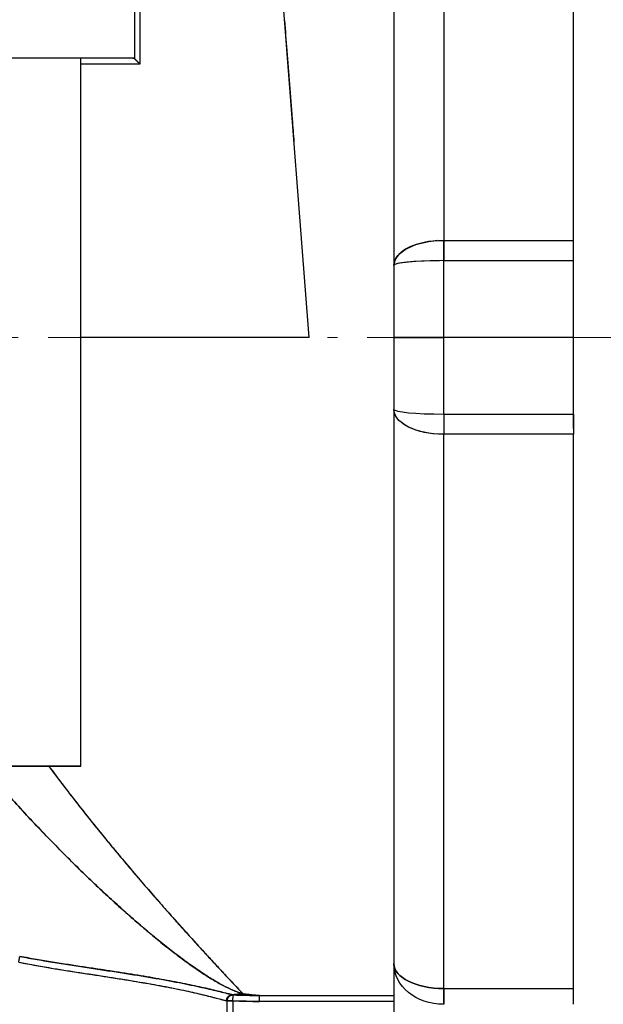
# Model space of a CAD drawing. Header units: millimetres. Extents: x 18 to 610, y -123 to 280.
# Tile 40 of 53: x 507 to 536, y 89 to 138. Entities that reach past the tile are written whole.
import ezdxf

# ---------------------------------------------------------------- set-up
doc = ezdxf.new("R2010")
doc.units = ezdxf.units.MM
doc.linetypes.add('CENTER', pattern=[8, 4.5, -1.5, 0.5, -1.5])
doc.linetypes.add('SOLID', pattern=[0])
doc.styles.add('Arial', font='Arial.ttf', dxfattribs={"height": 5})
doc.dimstyles.get("Standard").update_dxf_attribs({"dimtxt": 5, "dimasz": 5, "dimexe": 0.18, "dimexo": 0.0625, "dimgap": 0.09, "dimtad": 0, "dimtih": 1, "dimtoh": 1, "dimdec": 4, "dimzin": 0, "dimdsep": 46, "dimtxsty": 'Arial', "dimcen": 0.09, "dimadec": 0, "dimazin": 0, "dimtfac": 1, "dimtdec": 4, "dimtofl": 0, "dimtmove": 0, "dimatfit": 3, "dimfxl": 0, "dimtolj": 1, "dimtzin": 0, "dimarcsym": 0})

# ---------------------------------------------------------------- blocks, each defined once
blk = doc.blocks.new('*D2')
at = {"color": 0, "lineweight": -2}
for p, q in [((359.526, 91), (359.526, 62.301)), ((558.526, 91), (558.526, 62.301)), ((364.526, 63.701), (553.526, 63.701))]:
    blk.add_line(p, q, dxfattribs=at)
at = {"color": 0}
for points in [[(364.526, 64.534), (364.526, 62.867), (359.526, 63.701)], [(553.526, 62.867), (553.526, 64.534), (558.526, 63.701)]]:
    blk.add_solid(points, dxfattribs=at)
at = {"layer": 'Defpoints', "color": 0}
for p in [(359.526, 91), (558.526, 91), (558.526, 63.701)]:
    blk.add_point(p, dxfattribs=at)
at = {"color": 0, "lineweight": 9, "insert": (448.708, 68.753), "char_height": 5, "attachment_point": 5, "style": 'Arial'}
blk.add_mtext('\\A1;199.0', dxfattribs=at)
blk = doc.blocks.new('BlockOfViews_1')
at = {"linetype": 'SOLID', "lineweight": 30}
for p, q in [((528.026, 155.03, 19.947), (528.026, 127.25, 35.986)), ((534.526, 127.25, 35.986), (534.526, 155.03, 19.947)), ((525.526, 153.78, 17.782), (525.526, 126, 33.821)), ((521.276, 122.39, 28.59), (519.026, 151.39, 28.59)), ((512.542, 136.345, 28.732), (512.542, 144.89, 28.732)), ((512.797, 144.89, 28.59), (512.797, 136.09, 28.59)), ((509.829, 100.89, 29.235), (509.832, 136.39, 29.604)), ((512.797, 136.09, 28.59), (509.832, 136.09, 28.59)), ((528.026, 127.25, 35.986), (534.526, 127.25, 35.986)), ((534.526, 126.234, 36.31), (528.026, 126.234, 36.31)), ((521.276, 122.39, 28.59), (509.79, 122.39, 28.59)), ((534.526, 122.39, 36.49), (528.026, 122.39, 36.49)), ((525.526, 118.78, 33.821), (525.526, 91, 17.782)), ((528.026, 118.546, 36.31), (534.526, 118.546, 36.31)), ((534.526, 117.53, 35.986), (528.026, 117.53, 35.986)), ((528.026, 89.75, 19.947), (528.026, 117.53, 35.986)), ((534.526, 89.75, 19.947), (534.526, 117.53, 35.986)), ((517.469, 89.433, -1.725), (517.692, 89.461, -1.203)), ((518.787, 89.407, -1.735), (525.526, 89.407, -1.735)), ((528.026, 89.75, 19.947), (534.526, 89.75, 19.947)), ((517.167, 85.89, -1.788), (517.167, 89.134, -1.788)), ((517.457, 89.134, -2.01), (517.457, 85.89, -2.01)), ((518.787, 89.108, -2.01), (517.457, 89.134, -2.01)), ((525.526, 89.108, -2.01), (518.787, 89.108, -2.01))]:
    blk.add_line(p, q, dxfattribs=at)
at = {"color": 6, "linetype": 'CENTER', "lineweight": 9}
blk.add_lwpolyline([(356.196, 122.39), (561.324, 122.39)], dxfattribs=at)
at = {"linetype": 'SOLID', "lineweight": 30}
blk.add_polyline3d([(525.564, 90.783, 18.157), (525.627, 90.568, 18.338), (525.587, 90.741, 18.115)], dxfattribs=at)
at = {"linetype": 'SOLID', "lineweight": 30, "extrusion": (0, -1, 0)}
for centre, radius, start, end in [((459.026, -4.51, -136.39), 63, 39.45812, 90), ((459.026, -4.51, -136.39), 63, 32.01618, 39.45812), ((459.026, -4.51, -136.39), 63, 32.01618, 39.45812), ((500.333, 29.49, -100.89), 9.5, 358.4624, 90)]:
    blk.add_arc(centre, radius, start, end, dxfattribs=at)
at = {"linetype": 'SOLID', "lineweight": 30, "extrusion": (0, 0.866025, -0.5)}
blk.add_arc((-528.026, 92.289, 92.209), 2.5, 0, 90, dxfattribs=at)
at = {"linetype": 'SOLID', "lineweight": 30, "extrusion": (0, -0.866025, 0.5)}
blk.add_arc((528.026, 92.289, -92.209), 2.5, 97.3342, 180, dxfattribs=at)
at = {"linetype": 'SOLID', "lineweight": 30, "extrusion": (1, 0, 0)}
for centre, radius, start, end in [((126, 33.821, 528.026), 2.5, 60, 84.62), ((122.39, -4.51, 525.526), 38.5, 84.62, 90), ((122.39, -4.51, 525.526), 38.5, 90, 95.38), ((118.78, 33.821, 528.026), 2.5, 95.38, 120), ((118.78, 33.821, 528.026), 2.5, 95.38, 120), ((118.78, 33.821, 534.526), 2.5, 95.38, 120), ((122.39, -4.51, 525.526), 38.5, 144.62, 155.38), ((89.108, -1.71, 518.787), 0.3, 270, 355.1912), ((91, 17.782, 528.026), 2.5, 120, 144.62)]:
    blk.add_arc(centre, radius, start, end, dxfattribs=at)
at = {"linetype": 'SOLID', "lineweight": 30, "extrusion": (-1, 0, 0)}
for centre, radius, start, end in [((-126, 33.821, -528.026), 2.5, 95.38, 120), ((-126, 33.821, -534.526), 2.5, 95.38, 120), ((-122.39, -4.51, -528.026), 41, 90.4456, 95.38), ((-122.39, -4.51, -528.026), 41, 90, 95.38), ((-122.39, -4.51, -534.526), 41, 90, 95.38), ((-122.39, -4.51, -528.026), 41, 85.5445, 90), ((-122.39, -4.51, -528.026), 41, 84.62, 90), ((-122.39, -4.51, -534.526), 41, 84.62, 90), ((-91, 17.782, -528.026), 2.5, 35.38, 60), ((-91, 17.782, -534.526), 2.5, 35.38, 60)]:
    blk.add_arc(centre, radius, start, end, dxfattribs=at)
at = {"linetype": 'SOLID', "lineweight": 30, "extrusion": (-1, -6.68629e-12, -2.09635e-11)}
blk.add_arc((-126, 33.821, -534.526), 2.5, 102.767, 120, dxfattribs=at)
at = {"linetype": 'SOLID', "lineweight": 30, "extrusion": (0, -0.995595, 0.093761)}
for start in [90, 94.8992]:
    blk.add_arc((528.026, 45.485, -122.274), 2.5, start, 180, dxfattribs=at)
at = {"linetype": 'SOLID', "lineweight": 30, "extrusion": (-1, -4.73871e-12, -1.00858e-10)}
blk.add_arc((-122.39, -4.51, -534.526), 41, 91.614, 95.38, dxfattribs=at)
at = {"linetype": 'SOLID', "lineweight": 30, "extrusion": (0, 1, 6.12303e-17)}
blk.add_arc((-528.026, 33.99, 122.39), 2.5, 0, 90, dxfattribs=at)
at = {"linetype": 'SOLID', "lineweight": 30, "extrusion": (0, -1, -6.12303e-17)}
blk.add_arc((528.026, 33.99, -122.39), 2.5, 90, 180, dxfattribs=at)
at = {"linetype": 'SOLID', "lineweight": 30, "extrusion": (-1, 4.73871e-12, -1.00858e-10)}
blk.add_arc((-122.39, -4.51, -534.526), 41, 86.234, 90, dxfattribs=at)
at = {"linetype": 'SOLID', "lineweight": 30, "extrusion": (0, 0.995595, 0.093761)}
blk.add_arc((-528.026, 22.535, 121.428), 2.5, 0, 90, dxfattribs=at)
blk.add_arc((-528.026, 22.535, 121.428), 2.5, 0, 90, dxfattribs=at)
at = {"linetype": 'SOLID', "lineweight": 30, "extrusion": (0, -0.866025, -0.5)}
for centre, start in [((528.026, -30.101, -119.777), 90), ((528.026, -30.101, -119.777), 97.3342), ((528.026, -30.101, -87.699), 90)]:
    blk.add_arc(centre, 2.5, start, 180, dxfattribs=at)
at = {"linetype": 'SOLID', "lineweight": 30, "extrusion": (-1, 6.68629e-12, -2.09635e-11)}
blk.add_arc((-118.78, 33.821, -534.526), 2.5, 67.387, 84.62, dxfattribs=at)
at = {"linetype": 'SOLID', "lineweight": 30, "extrusion": (0, 1, 0)}
for centre, radius, start, end in [((-500.334, 29.492, 100.89), 9.499, 89.9939, 180.5395), ((-517.457, -1.71, 89.134), 0.3, 270, 344.9739)]:
    blk.add_arc(centre, radius, start, end, dxfattribs=at)
at = {"linetype": 'SOLID', "lineweight": 30, "extrusion": (0, 0.866025, 0.5)}
blk.add_arc((-528.026, -30.101, 87.699), 2.5, 0, 90, dxfattribs=at)
at = {"linetype": 'SOLID', "lineweight": 30, "extrusion": (0, -0.578997, -0.81533)}
blk.add_arc((528.026, -63.899, -67.186), 2.5, 90, 180, dxfattribs=at)
blk.add_arc((528.026, -63.899, -67.186), 2.5, 90, 180, dxfattribs=at)
at = {"linetype": 'SOLID', "lineweight": 30, "extrusion": (-1, 1.48118e-11, -1.62723e-11)}
blk.add_arc((-91, 17.782, -534.526), 2.5, 42.767, 60, dxfattribs=at)
at = {"linetype": 'SOLID', "lineweight": 30}
for points, knots in [([(520.044, 138.266, 24.534), (520.083, 137.773, 24.804), (520.121, 137.273, 25.061), (520.204, 136.209, 25.574), (520.248, 135.643, 25.827), (520.337, 134.498, 26.302), (520.382, 133.918, 26.524), (520.457, 132.95, 26.863), (520.487, 132.563, 26.991), (520.517, 132.175, 27.111)], [0.9032779, 0.9032779, 0.9032779, 0.9032779, 0.9843771, 0.9843771, 1.0738659, 1.0738659, 1.1633548, 1.1633548, 1.2220818, 1.2220818, 1.2220818, 1.2220818]), ([(512.542, 136.345, 28.732), (512.541, 136.346, 28.734), (512.539, 136.348, 28.737), (512.536, 136.351, 28.742), (512.534, 136.352, 28.745), (512.531, 136.355, 28.75), (512.529, 136.357, 28.753), (512.526, 136.359, 28.758), (512.525, 136.361, 28.76), (512.521, 136.363, 28.766), (512.52, 136.364, 28.769), (512.516, 136.367, 28.774), (512.514, 136.368, 28.777), (512.511, 136.37, 28.782), (512.509, 136.371, 28.785), (512.506, 136.373, 28.79), (512.504, 136.374, 28.793), (512.501, 136.376, 28.799), (512.499, 136.377, 28.802), (512.495, 136.378, 28.807), (512.494, 136.379, 28.81), (512.49, 136.381, 28.816), (512.488, 136.381, 28.819), (512.485, 136.383, 28.824), (512.483, 136.383, 28.827), (512.479, 136.384, 28.833), (512.478, 136.385, 28.836), (512.474, 136.386, 28.841), (512.472, 136.386, 28.844), (512.469, 136.387, 28.85), (512.467, 136.388, 28.853), (512.463, 136.388, 28.859), (512.462, 136.389, 28.861), (512.458, 136.389, 28.867), (512.456, 136.389, 28.87), (512.453, 136.39, 28.876), (512.451, 136.39, 28.879), (512.447, 136.39, 28.884), (512.445, 136.39, 28.887), (512.444, 136.39, 28.89)], [0, 0, 0, 0, 0.00471564, 0.00471564, 0.00943128, 0.00943128, 0.01414691, 0.01414691, 0.01886255, 0.01886255, 0.02357819, 0.02357819, 0.02829383, 0.02829383, 0.03300946, 0.03300946, 0.0377251, 0.0377251, 0.04244074, 0.04244074, 0.04715638, 0.04715638, 0.05187201, 0.05187201, 0.05658765, 0.05658765, 0.06130329, 0.06130329, 0.06601893, 0.06601893, 0.07073457, 0.07073457, 0.0754502, 0.0754502, 0.08016584, 0.08016584, 0.08488148, 0.08488148, 0.08959712, 0.08959712, 0.08959712, 0.08959712]), ([(512.444, 136.39, 28.89), (512.445, 136.39, 28.887), (512.447, 136.39, 28.884), (512.451, 136.39, 28.879), (512.453, 136.39, 28.876), (512.456, 136.389, 28.87), (512.458, 136.389, 28.867), (512.462, 136.389, 28.861), (512.463, 136.388, 28.859), (512.467, 136.388, 28.853), (512.469, 136.387, 28.85), (512.472, 136.386, 28.844), (512.474, 136.386, 28.841), (512.478, 136.385, 28.836), (512.479, 136.384, 28.833), (512.483, 136.383, 28.827), (512.485, 136.383, 28.824), (512.488, 136.381, 28.819), (512.49, 136.381, 28.816), (512.494, 136.379, 28.81), (512.495, 136.378, 28.807), (512.499, 136.377, 28.802), (512.501, 136.376, 28.799), (512.504, 136.374, 28.793), (512.506, 136.373, 28.79), (512.509, 136.371, 28.785), (512.511, 136.37, 28.782), (512.514, 136.368, 28.777), (512.516, 136.367, 28.774), (512.52, 136.364, 28.769), (512.521, 136.363, 28.766), (512.525, 136.361, 28.76), (512.526, 136.359, 28.758), (512.529, 136.357, 28.753), (512.531, 136.355, 28.75), (512.534, 136.352, 28.745), (512.536, 136.351, 28.742), (512.539, 136.348, 28.737), (512.541, 136.346, 28.734), (512.542, 136.345, 28.732)], [0, 0, 0, 0, 0.0290448, 0.0290448, 0.0580896, 0.0580896, 0.0871343, 0.0871343, 0.1161791, 0.1161791, 0.1452239, 0.1452239, 0.1742687, 0.1742687, 0.2033135, 0.2033135, 0.2323582, 0.2323582, 0.261403, 0.261403, 0.2904478, 0.2904478, 0.3194926, 0.3194926, 0.3485374, 0.3485374, 0.3775821, 0.3775821, 0.4066269, 0.4066269, 0.4356717, 0.4356717, 0.4647165, 0.4647165, 0.4937613, 0.4937613, 0.522806, 0.522806, 0.5518508, 0.5518508, 0.5518508, 0.5518508]), ([(512.797, 136.09, 28.59), (512.792, 136.095, 28.59), (512.787, 136.1, 28.59), (512.776, 136.111, 28.591), (512.771, 136.116, 28.591), (512.761, 136.126, 28.592), (512.756, 136.131, 28.593), (512.745, 136.142, 28.595), (512.74, 136.147, 28.596), (512.73, 136.157, 28.598), (512.725, 136.162, 28.599), (512.715, 136.173, 28.602), (512.709, 136.178, 28.603), (512.699, 136.188, 28.607), (512.694, 136.193, 28.608), (512.684, 136.203, 28.612), (512.679, 136.208, 28.614), (512.669, 136.218, 28.619), (512.664, 136.223, 28.621), (512.655, 136.232, 28.626), (512.65, 136.237, 28.629), (512.64, 136.247, 28.634), (512.636, 136.251, 28.637), (512.627, 136.26, 28.643), (512.622, 136.265, 28.646), (512.614, 136.273, 28.653), (512.61, 136.278, 28.656), (512.601, 136.286, 28.663), (512.597, 136.29, 28.666), (512.59, 136.298, 28.673), (512.586, 136.301, 28.677), (512.578, 136.309, 28.685), (512.575, 136.313, 28.689), (512.568, 136.32, 28.697), (512.564, 136.323, 28.701), (512.558, 136.33, 28.709), (512.554, 136.333, 28.714), (512.548, 136.339, 28.723), (512.545, 136.342, 28.727), (512.542, 136.345, 28.732)], [0, 0, 0, 0, 0.053914, 0.053914, 0.107828, 0.107828, 0.161742, 0.161742, 0.215655, 0.215655, 0.269569, 0.269569, 0.323483, 0.323483, 0.377397, 0.377397, 0.431311, 0.431311, 0.485225, 0.485225, 0.539138, 0.539138, 0.593052, 0.593052, 0.646966, 0.646966, 0.70088, 0.70088, 0.754794, 0.754794, 0.808708, 0.808708, 0.862622, 0.862622, 0.916535, 0.916535, 0.970449, 0.970449, 1.024363, 1.024363, 1.024363, 1.024363]), ([(512.542, 136.345, 28.732), (512.545, 136.342, 28.727), (512.548, 136.339, 28.723), (512.554, 136.333, 28.714), (512.558, 136.329, 28.709), (512.564, 136.323, 28.701), (512.568, 136.319, 28.697), (512.575, 136.312, 28.689), (512.578, 136.309, 28.685), (512.586, 136.301, 28.677), (512.59, 136.298, 28.673), (512.597, 136.29, 28.666), (512.601, 136.286, 28.663), (512.61, 136.278, 28.656), (512.614, 136.273, 28.653), (512.622, 136.265, 28.646), (512.627, 136.26, 28.643), (512.636, 136.251, 28.637), (512.64, 136.247, 28.634), (512.65, 136.237, 28.629), (512.655, 136.232, 28.626), (512.664, 136.223, 28.621), (512.669, 136.218, 28.619), (512.679, 136.208, 28.614), (512.684, 136.203, 28.612), (512.694, 136.193, 28.608), (512.699, 136.188, 28.607), (512.709, 136.178, 28.603), (512.715, 136.173, 28.602), (512.725, 136.162, 28.599), (512.73, 136.157, 28.598), (512.74, 136.147, 28.596), (512.745, 136.142, 28.595), (512.756, 136.131, 28.593), (512.761, 136.126, 28.592), (512.771, 136.116, 28.591), (512.776, 136.111, 28.591), (512.787, 136.1, 28.59), (512.792, 136.095, 28.59), (512.797, 136.09, 28.59)], [0, 0, 0, 0, 0.055674, 0.055674, 0.111347, 0.111347, 0.167021, 0.167021, 0.222694, 0.222694, 0.278368, 0.278368, 0.334041, 0.334041, 0.389715, 0.389715, 0.445388, 0.445388, 0.501062, 0.501062, 0.556735, 0.556735, 0.612409, 0.612409, 0.668082, 0.668082, 0.723756, 0.723756, 0.779429, 0.779429, 0.835103, 0.835103, 0.890776, 0.890776, 0.94645, 0.94645, 1.002123, 1.002123, 1.057797, 1.057797, 1.057797, 1.057797]), ([(508.235, 100.888, 20.655), (508.463, 100.58, 20.392), (508.692, 100.276, 20.123), (509.174, 99.644, 19.541), (509.427, 99.316, 19.227), (509.931, 98.672, 18.583), (510.182, 98.356, 18.254), (510.681, 97.734, 17.579), (510.929, 97.429, 17.234), (511.42, 96.831, 16.528), (511.663, 96.538, 16.167), (512.144, 95.965, 15.429), (512.381, 95.685, 15.052), (512.849, 95.137, 14.281), (513.079, 94.87, 13.888), (513.53, 94.35, 13.085), (513.752, 94.096, 12.675), (514.184, 93.605, 11.839), (514.395, 93.367, 11.413), (514.806, 92.907, 10.545), (515.005, 92.686, 10.102), (515.39, 92.26, 9.202), (515.575, 92.055, 8.744), (515.931, 91.665, 7.813), (516.102, 91.48, 7.34), (516.425, 91.128, 6.379), (516.578, 90.963, 5.892), (516.866, 90.653, 4.904), (517.001, 90.508, 4.403), (517.249, 90.242, 3.389), (517.363, 90.12, 2.876), (517.57, 89.9, 1.84), (517.662, 89.802, 1.317), (517.824, 89.631, 0.262), (517.893, 89.558, -0.27), (517.95, 89.498, -0.804)], [3.426433, 3.426433, 3.426433, 3.426433, 4.897235, 4.897235, 6.529647, 6.529647, 8.162059, 8.162059, 9.79447, 9.79447, 11.426882, 11.426882, 13.059294, 13.059294, 14.691705, 14.691705, 16.324117, 16.324117, 17.956529, 17.956529, 19.58894, 19.58894, 21.221352, 21.221352, 22.853764, 22.853764, 24.486176, 24.486176, 26.118587, 26.118587, 27.750999, 27.750999, 29.383411, 29.383411, 31.015822, 31.015822, 31.015822, 31.015822]), ([(508.237, 100.886, 20.653), (508.457, 100.589, 20.399), (508.678, 100.295, 20.139), (509.148, 99.677, 19.572), (509.398, 99.353, 19.262), (509.896, 98.717, 18.629), (510.144, 98.404, 18.304), (510.637, 97.79, 17.64), (510.881, 97.488, 17.301), (511.367, 96.896, 16.606), (511.607, 96.606, 16.251), (512.082, 96.038, 15.525), (512.317, 95.76, 15.154), (512.78, 95.217, 14.397), (513.008, 94.952, 14.011), (513.455, 94.436, 13.222), (513.675, 94.185, 12.819), (514.104, 93.696, 11.998), (514.313, 93.46, 11.58), (514.722, 93.001, 10.727), (514.92, 92.78, 10.293), (515.304, 92.355, 9.409), (515.489, 92.15, 8.959), (515.845, 91.759, 8.045), (516.016, 91.573, 7.581), (516.341, 91.22, 6.638), (516.495, 91.053, 6.16), (516.786, 90.739, 5.19), (516.922, 90.592, 4.698), (517.175, 90.321, 3.702), (517.292, 90.196, 3.198), (517.505, 89.969, 2.18), (517.599, 89.868, 1.675), (517.776, 89.685, 0.616), (517.864, 89.593, 0.034), (517.95, 89.498, -0.804)], [1.589386, 1.589386, 1.589386, 1.589386, 2.250418, 2.250418, 3.000557, 3.000557, 3.750696, 3.750696, 4.500836, 4.500836, 5.250975, 5.250975, 6.001114, 6.001114, 6.751253, 6.751253, 7.501393, 7.501393, 8.251532, 8.251532, 9.001671, 9.001671, 9.75181, 9.75181, 10.50195, 10.50195, 11.252089, 11.252089, 12.002228, 12.002228, 12.752367, 12.752367, 13.502507, 13.502507, 14.252646, 14.252646, 14.252646, 14.252646]), ([(517.95, 89.498, -0.804), (517.778, 89.545, -0.385), (517.62, 89.604, 0.076), (517.297, 89.74, 1.001), (517.134, 89.819, 1.469), (516.797, 89.996, 2.407), (516.623, 90.094, 2.876), (516.264, 90.31, 3.807), (516.079, 90.427, 4.27), (515.698, 90.68, 5.188), (515.502, 90.816, 5.643), (515.098, 91.105, 6.542), (514.89, 91.258, 6.986), (514.466, 91.58, 7.862), (514.248, 91.749, 8.294), (513.805, 92.103, 9.146), (513.578, 92.288, 9.566), (513.118, 92.671, 10.391), (512.884, 92.87, 10.797), (512.408, 93.281, 11.596), (512.167, 93.492, 11.988), (511.679, 93.929, 12.759), (511.432, 94.153, 13.138), (510.933, 94.613, 13.881), (510.682, 94.849, 14.246), (510.174, 95.331, 14.961), (509.919, 95.578, 15.313), (509.404, 96.082, 16.001), (509.146, 96.338, 16.339), (508.626, 96.862, 17.001), (508.365, 97.129, 17.325), (507.842, 97.671, 17.961), (507.58, 97.947, 18.273), (507.053, 98.509, 18.884), (506.789, 98.795, 19.185), (506.259, 99.377, 19.774), (505.993, 99.673, 20.063), (505.667, 100.042, 20.411), (505.607, 100.111, 20.475), (505.546, 100.18, 20.539)], [0, 0, 0, 0, 1.352171, 1.352171, 2.704342, 2.704342, 4.056513, 4.056513, 5.408685, 5.408685, 6.760856, 6.760856, 8.113027, 8.113027, 9.465198, 9.465198, 10.817369, 10.817369, 12.16954, 12.16954, 13.521711, 13.521711, 14.873883, 14.873883, 16.226054, 16.226054, 17.578225, 17.578225, 18.930396, 18.930396, 20.282567, 20.282567, 21.634738, 21.634738, 22.986909, 22.986909, 24.339081, 24.339081, 24.647463, 24.647463, 24.647463, 24.647463]), ([(505.655, 100.055, 20.423), (505.676, 100.032, 20.401), (505.696, 100.009, 20.38), (505.979, 99.688, 20.078), (506.242, 99.395, 19.792), (506.769, 98.816, 19.207), (507.032, 98.531, 18.908), (507.558, 97.969, 18.298), (507.821, 97.693, 17.986), (508.345, 97.149, 17.35), (508.607, 96.882, 17.025), (509.127, 96.357, 16.363), (509.386, 96.099, 16.025), (509.902, 95.595, 15.336), (510.158, 95.347, 14.984), (510.666, 94.863, 14.268), (510.919, 94.627, 13.903), (511.419, 94.165, 13.159), (511.666, 93.941, 12.78), (512.155, 93.503, 12.008), (512.397, 93.291, 11.615), (512.873, 92.879, 10.816), (513.108, 92.679, 10.409), (513.569, 92.295, 9.582), (513.796, 92.11, 9.162), (514.241, 91.755, 8.309), (514.459, 91.586, 7.877), (514.884, 91.262, 6.999), (515.092, 91.109, 6.555), (515.497, 90.819, 5.654), (515.694, 90.683, 5.199), (516.076, 90.429, 4.279), (516.261, 90.312, 3.815), (516.621, 90.095, 2.882), (516.795, 89.997, 2.413), (517.133, 89.82, 1.474), (517.296, 89.741, 1.004), (517.539, 89.638, 0.309), (517.619, 89.606, 0.079), (517.782, 89.548, -0.373), (517.864, 89.522, -0.594), (517.95, 89.498, -0.804)], [2.840226, 2.840226, 2.840226, 2.840226, 3.080828, 3.080828, 6.161656, 6.161656, 9.242484, 9.242484, 12.323312, 12.323312, 15.40414, 15.40414, 18.484968, 18.484968, 21.565796, 21.565796, 24.646624, 24.646624, 27.727452, 27.727452, 30.80828, 30.80828, 33.889108, 33.889108, 36.969936, 36.969936, 40.050764, 40.050764, 43.131592, 43.131592, 46.21242, 46.21242, 49.293248, 49.293248, 52.374076, 52.374076, 55.454904, 55.454904, 56.995318, 56.995318, 58.535732, 58.535732, 58.535732, 58.535732]), ([(506.769, 91.363, 6.248), (507.062, 91.307, 6.254), (507.502, 91.228, 6.245), (508.089, 91.128, 6.197), (508.674, 91.032, 6.125), (509.401, 90.918, 5.99), (510.258, 90.788, 5.757), (511.095, 90.663, 5.454), (511.905, 90.539, 5.083), (512.682, 90.416, 4.647), (513.422, 90.294, 4.149), (514.118, 90.171, 3.593), (514.767, 90.048, 2.981), (515.364, 89.927, 2.318), (515.906, 89.81, 1.609), (516.387, 89.699, 0.858), (516.807, 89.596, 0.069), (517.072, 89.529, -0.547), (517.227, 89.49, -0.966), (517.325, 89.466, -1.247), (517.392, 89.45, -1.46), (517.434, 89.441, -1.603)], [0, 0, 0, 0, 0.884881, 1.327502, 1.770241, 2.655865, 3.541903, 4.428284, 5.314957, 6.201849, 7.088873, 7.976211, 8.863513, 9.750699, 10.637671, 11.5245, 12.410894, 13.296676, 13.518035, 13.739303, 14.181493, 14.181493, 14.181493, 14.181493]), ([(517.434, 89.441, -1.603), (517.403, 89.45, -1.452), (517.347, 89.463, -1.278), (517.207, 89.497, -0.889), (517.123, 89.517, -0.673), (516.93, 89.565, -0.22), (516.821, 89.592, 0.017), (516.582, 89.651, 0.492), (516.452, 89.683, 0.728), (516.181, 89.747, 1.181), (516.041, 89.779, 1.398), (515.749, 89.844, 1.813), (515.597, 89.877, 2.013), (515.283, 89.943, 2.4), (515.12, 89.977, 2.588), (514.784, 90.044, 2.951), (514.61, 90.078, 3.126), (514.252, 90.145, 3.462), (514.068, 90.179, 3.624), (513.69, 90.246, 3.934), (513.496, 90.28, 4.083), (513.098, 90.347, 4.367), (512.894, 90.381, 4.502), (512.478, 90.448, 4.759), (512.265, 90.482, 4.881), (511.829, 90.55, 5.111), (511.606, 90.585, 5.219), (511.151, 90.654, 5.421), (510.919, 90.689, 5.514), (510.446, 90.76, 5.686), (510.204, 90.797, 5.765), (509.711, 90.871, 5.905), (509.46, 90.91, 5.967), (508.947, 90.989, 6.073), (508.686, 91.03, 6.118), (508.154, 91.117, 6.188), (507.884, 91.162, 6.214), (507.333, 91.258, 6.246), (507.053, 91.309, 6.252), (506.769, 91.363, 6.248)], [0, 0, 0, 0, 2.260935, 2.260935, 4.52187, 4.52187, 6.782805, 6.782805, 9.04374, 9.04374, 11.304675, 11.304675, 13.56561, 13.56561, 15.826545, 15.826545, 18.08748, 18.08748, 20.348415, 20.348415, 22.60935, 22.60935, 24.870285, 24.870285, 27.13122, 27.13122, 29.392155, 29.392155, 31.65309, 31.65309, 33.914025, 33.914025, 36.17496, 36.17496, 38.435895, 38.435895, 40.69683, 40.69683, 42.957765, 42.957765, 42.957765, 42.957765]), ([(506.721, 91.071, 5.986), (507.009, 91.015, 5.994), (507.441, 90.935, 5.989), (508.017, 90.835, 5.946), (508.591, 90.739, 5.88), (509.304, 90.625, 5.752), (510.144, 90.495, 5.529), (510.963, 90.37, 5.237), (511.756, 90.246, 4.878), (512.517, 90.123, 4.454), (513.24, 90, 3.969), (513.92, 89.877, 3.426), (514.553, 89.754, 2.828), (515.135, 89.632, 2.18), (515.661, 89.514, 1.485), (516.128, 89.402, 0.749), (516.533, 89.298, -0.025), (516.788, 89.23, -0.629), (516.937, 89.191, -1.041), (517.031, 89.167, -1.317), (517.094, 89.151, -1.527), (517.134, 89.141, -1.668)], [0, 0, 0, 0, 0.884881, 1.327502, 1.770241, 2.655865, 3.541903, 4.428284, 5.314957, 6.201849, 7.088873, 7.976211, 8.863513, 9.750699, 10.637671, 11.5245, 12.410894, 13.296676, 13.518035, 13.739303, 14.181493, 14.181493, 14.181493, 14.181493]), ([(506.721, 91.071, 5.986), (506.964, 91.024, 5.993), (507.207, 90.978, 5.991), (507.693, 90.891, 5.972), (507.935, 90.849, 5.954), (508.419, 90.767, 5.9), (508.661, 90.728, 5.865), (509.14, 90.651, 5.778), (509.379, 90.614, 5.726), (509.852, 90.54, 5.606), (510.086, 90.504, 5.537), (510.549, 90.433, 5.384), (510.778, 90.398, 5.3), (511.23, 90.328, 5.115), (511.453, 90.293, 5.015), (511.89, 90.224, 4.799), (512.105, 90.19, 4.683), (512.527, 90.121, 4.437), (512.733, 90.086, 4.307), (513.137, 90.017, 4.032), (513.334, 89.983, 3.888), (513.717, 89.913, 3.586), (513.903, 89.879, 3.428), (514.264, 89.81, 3.101), (514.439, 89.775, 2.93), (514.777, 89.707, 2.578), (514.939, 89.673, 2.396), (515.252, 89.605, 2.021), (515.402, 89.572, 1.827), (515.687, 89.507, 1.431), (515.823, 89.475, 1.228), (516.081, 89.412, 0.812), (516.202, 89.382, 0.599), (516.431, 89.324, 0.166), (516.537, 89.297, -0.055), (516.735, 89.244, -0.504), (516.826, 89.22, -0.732), (516.992, 89.177, -1.195), (517.067, 89.157, -1.43), (517.134, 89.141, -1.668)], [0, 0, 0, 0, 0.15806, 0.15806, 0.31612, 0.31612, 0.47418, 0.47418, 0.63224, 0.63224, 0.7903, 0.7903, 0.94836, 0.94836, 1.10642, 1.10642, 1.26448, 1.26448, 1.42254, 1.42254, 1.580599, 1.580599, 1.738659, 1.738659, 1.896719, 1.896719, 2.054779, 2.054779, 2.212839, 2.212839, 2.370899, 2.370899, 2.528959, 2.528959, 2.687019, 2.687019, 2.845079, 2.845079, 3.003139, 3.003139, 3.003139, 3.003139]), ([(517.469, 89.433, -1.725), (517.46, 89.433, -1.727), (517.452, 89.433, -1.729), (517.436, 89.432, -1.733), (517.428, 89.431, -1.735), (517.412, 89.429, -1.74), (517.404, 89.427, -1.742), (517.388, 89.424, -1.746), (517.38, 89.421, -1.748), (517.365, 89.416, -1.751), (517.357, 89.413, -1.753), (517.342, 89.407, -1.757), (517.335, 89.403, -1.759), (517.32, 89.396, -1.762), (517.313, 89.391, -1.764), (517.299, 89.382, -1.767), (517.292, 89.378, -1.769), (517.279, 89.368, -1.772), (517.273, 89.362, -1.773), (517.261, 89.351, -1.776), (517.255, 89.345, -1.777), (517.243, 89.333, -1.779), (517.238, 89.327, -1.78), (517.228, 89.314, -1.782), (517.223, 89.307, -1.783), (517.214, 89.293, -1.785), (517.209, 89.286, -1.785), (517.201, 89.271, -1.787), (517.197, 89.263, -1.787), (517.191, 89.248, -1.788), (517.188, 89.24, -1.789), (517.182, 89.224, -1.789), (517.179, 89.216, -1.789), (517.175, 89.2, -1.789), (517.173, 89.192, -1.789), (517.17, 89.175, -1.789), (517.169, 89.167, -1.789), (517.168, 89.15, -1.788), (517.167, 89.142, -1.788), (517.167, 89.134, -1.788)], [0, 0, 0, 0, 0.083988, 0.083988, 0.167975, 0.167975, 0.251963, 0.251963, 0.335951, 0.335951, 0.419938, 0.419938, 0.503926, 0.503926, 0.587914, 0.587914, 0.671901, 0.671901, 0.755889, 0.755889, 0.839877, 0.839877, 0.923865, 0.923865, 1.007852, 1.007852, 1.09184, 1.09184, 1.175828, 1.175828, 1.259815, 1.259815, 1.343803, 1.343803, 1.427791, 1.427791, 1.511778, 1.511778, 1.595766, 1.595766, 1.595766, 1.595766]), ([(517.95, 89.498, -0.804), (517.941, 89.497, -0.818), (517.932, 89.495, -0.832), (517.913, 89.492, -0.86), (517.904, 89.49, -0.874), (517.886, 89.488, -0.902), (517.877, 89.486, -0.916), (517.859, 89.483, -0.944), (517.85, 89.482, -0.958), (517.832, 89.479, -0.986), (517.823, 89.478, -1), (517.805, 89.475, -1.028), (517.796, 89.474, -1.042), (517.778, 89.472, -1.07), (517.769, 89.471, -1.084), (517.751, 89.468, -1.112), (517.741, 89.467, -1.126), (517.723, 89.465, -1.154), (517.714, 89.464, -1.168), (517.696, 89.462, -1.196), (517.687, 89.461, -1.21), (517.669, 89.459, -1.238), (517.66, 89.458, -1.252), (517.642, 89.456, -1.28), (517.633, 89.455, -1.294), (517.615, 89.453, -1.322), (517.606, 89.453, -1.336), (517.588, 89.451, -1.364), (517.579, 89.45, -1.378), (517.56, 89.449, -1.406), (517.551, 89.448, -1.42), (517.533, 89.447, -1.448), (517.524, 89.446, -1.462), (517.506, 89.445, -1.49), (517.497, 89.444, -1.505), (517.479, 89.443, -1.533), (517.47, 89.443, -1.547), (517.452, 89.442, -1.575), (517.443, 89.441, -1.589), (517.434, 89.441, -1.603)], [0, 0, 0, 0, 0.448841, 0.448841, 0.897683, 0.897683, 1.346524, 1.346524, 1.795365, 1.795365, 2.244206, 2.244206, 2.693048, 2.693048, 3.141889, 3.141889, 3.59073, 3.59073, 4.039571, 4.039571, 4.488413, 4.488413, 4.937254, 4.937254, 5.386095, 5.386095, 5.834936, 5.834936, 6.283778, 6.283778, 6.732619, 6.732619, 7.18146, 7.18146, 7.630301, 7.630301, 8.079143, 8.079143, 8.527984, 8.527984, 8.527984, 8.527984]), ([(517.469, 89.433, -1.725), (517.468, 89.433, -1.722), (517.467, 89.433, -1.72), (517.466, 89.434, -1.716), (517.466, 89.434, -1.714), (517.464, 89.434, -1.71), (517.464, 89.434, -1.707), (517.463, 89.434, -1.703), (517.462, 89.434, -1.701), (517.461, 89.435, -1.697), (517.46, 89.435, -1.695), (517.459, 89.435, -1.69), (517.458, 89.435, -1.688), (517.457, 89.436, -1.684), (517.457, 89.436, -1.682), (517.455, 89.436, -1.677), (517.455, 89.436, -1.675), (517.453, 89.436, -1.671), (517.453, 89.436, -1.669), (517.452, 89.437, -1.665), (517.451, 89.437, -1.662), (517.45, 89.437, -1.658), (517.449, 89.437, -1.656), (517.448, 89.438, -1.652), (517.447, 89.438, -1.65), (517.446, 89.438, -1.645), (517.446, 89.438, -1.643), (517.444, 89.438, -1.639), (517.444, 89.439, -1.637), (517.443, 89.439, -1.633), (517.442, 89.439, -1.631), (517.441, 89.439, -1.626), (517.44, 89.439, -1.624), (517.439, 89.44, -1.62), (517.438, 89.44, -1.618), (517.437, 89.44, -1.613), (517.436, 89.44, -1.611), (517.435, 89.44, -1.607), (517.435, 89.441, -1.605), (517.434, 89.441, -1.603)], [0, 0, 0, 0, 0.0051375, 0.0051375, 0.010275, 0.010275, 0.0154125, 0.0154125, 0.02055, 0.02055, 0.02568751, 0.02568751, 0.03082501, 0.03082501, 0.03596251, 0.03596251, 0.04110001, 0.04110001, 0.04623751, 0.04623751, 0.05137501, 0.05137501, 0.05651251, 0.05651251, 0.06165001, 0.06165001, 0.06678751, 0.06678751, 0.07192502, 0.07192502, 0.07706252, 0.07706252, 0.08220002, 0.08220002, 0.08733752, 0.08733752, 0.09247502, 0.09247502, 0.09761252, 0.09761252, 0.09761252, 0.09761252]), ([(517.457, 89.134, -2.01), (517.457, 89.142, -2.01), (517.457, 89.15, -2.01), (517.458, 89.166, -2.008), (517.458, 89.174, -2.007), (517.459, 89.189, -2.005), (517.459, 89.197, -2.003), (517.46, 89.213, -1.999), (517.46, 89.22, -1.997), (517.461, 89.236, -1.992), (517.461, 89.243, -1.989), (517.462, 89.258, -1.983), (517.462, 89.265, -1.98), (517.462, 89.279, -1.972), (517.463, 89.286, -1.968), (517.463, 89.3, -1.96), (517.464, 89.306, -1.955), (517.464, 89.319, -1.946), (517.464, 89.325, -1.941), (517.465, 89.337, -1.93), (517.465, 89.343, -1.924), (517.465, 89.354, -1.913), (517.466, 89.36, -1.907), (517.466, 89.37, -1.895), (517.466, 89.375, -1.888), (517.467, 89.384, -1.875), (517.467, 89.388, -1.868), (517.467, 89.396, -1.855), (517.467, 89.4, -1.847), (517.468, 89.407, -1.833), (517.468, 89.41, -1.826), (517.468, 89.416, -1.811), (517.468, 89.419, -1.803), (517.468, 89.423, -1.788), (517.468, 89.425, -1.78), (517.468, 89.429, -1.764), (517.468, 89.43, -1.756), (517.468, 89.432, -1.741), (517.469, 89.433, -1.733), (517.469, 89.433, -1.725)], [0, 0, 0, 0, 0.080082, 0.080082, 0.160163, 0.160163, 0.240245, 0.240245, 0.320327, 0.320327, 0.400409, 0.400409, 0.48049, 0.48049, 0.560572, 0.560572, 0.640654, 0.640654, 0.720735, 0.720735, 0.800817, 0.800817, 0.880899, 0.880899, 0.96098, 0.96098, 1.041062, 1.041062, 1.121144, 1.121144, 1.201226, 1.201226, 1.281307, 1.281307, 1.361389, 1.361389, 1.441471, 1.441471, 1.521552, 1.521552, 1.521552, 1.521552]), ([(518.787, 89.407, -1.735), (518.764, 89.407, -1.735), (518.741, 89.407, -1.735), (518.694, 89.407, -1.734), (518.671, 89.407, -1.734), (518.625, 89.407, -1.734), (518.602, 89.407, -1.734), (518.555, 89.407, -1.733), (518.532, 89.408, -1.733), (518.486, 89.408, -1.733), (518.463, 89.408, -1.733), (518.416, 89.409, -1.733), (518.393, 89.409, -1.733), (518.347, 89.41, -1.732), (518.324, 89.41, -1.732), (518.278, 89.411, -1.732), (518.254, 89.411, -1.732), (518.208, 89.412, -1.731), (518.185, 89.412, -1.731), (518.139, 89.413, -1.731), (518.116, 89.414, -1.731), (518.069, 89.415, -1.73), (518.046, 89.415, -1.73), (518, 89.416, -1.73), (517.977, 89.417, -1.729), (517.931, 89.418, -1.729), (517.907, 89.418, -1.729), (517.861, 89.42, -1.728), (517.838, 89.42, -1.728), (517.792, 89.422, -1.728), (517.769, 89.422, -1.727), (517.723, 89.424, -1.727), (517.7, 89.425, -1.727), (517.653, 89.426, -1.726), (517.63, 89.427, -1.726), (517.584, 89.429, -1.726), (517.561, 89.43, -1.725), (517.515, 89.431, -1.725), (517.492, 89.432, -1.725), (517.469, 89.433, -1.725)], [0, 0, 0, 0, 0.060957, 0.060957, 0.121915, 0.121915, 0.182872, 0.182872, 0.24383, 0.24383, 0.304787, 0.304787, 0.365744, 0.365744, 0.426702, 0.426702, 0.487659, 0.487659, 0.548617, 0.548617, 0.609574, 0.609574, 0.670531, 0.670531, 0.731489, 0.731489, 0.792446, 0.792446, 0.853404, 0.853404, 0.914361, 0.914361, 0.975319, 0.975319, 1.036276, 1.036276, 1.097233, 1.097233, 1.158191, 1.158191, 1.158191, 1.158191]), ([(517.669, 89.459, -1.238), (517.672, 89.459, -1.233), (517.675, 89.46, -1.229), (517.687, 89.461, -1.21), (517.696, 89.462, -1.196), (517.714, 89.464, -1.168), (517.723, 89.465, -1.154), (517.741, 89.467, -1.126), (517.75, 89.468, -1.112), (517.769, 89.471, -1.084), (517.778, 89.472, -1.07), (517.796, 89.474, -1.042), (517.805, 89.475, -1.028), (517.823, 89.478, -1), (517.832, 89.479, -0.986), (517.85, 89.482, -0.958), (517.859, 89.483, -0.944), (517.877, 89.486, -0.916), (517.886, 89.488, -0.902), (517.904, 89.49, -0.874), (517.913, 89.492, -0.86), (517.932, 89.495, -0.832), (517.941, 89.497, -0.818), (517.95, 89.498, -0.804)], [0.07964879, 0.07964879, 0.07964879, 0.07964879, 0.08275507, 0.08275507, 0.09195008, 0.09195008, 0.10114508, 0.10114508, 0.11034009, 0.11034009, 0.1195351, 0.1195351, 0.12873011, 0.12873011, 0.13792511, 0.13792511, 0.14712012, 0.14712012, 0.15631513, 0.15631513, 0.16551014, 0.16551014, 0.17470515, 0.17470515, 0.17470515, 0.17470515]), ([(517.95, 89.498, -0.804), (517.964, 89.496, -0.821), (517.979, 89.494, -0.837), (518.008, 89.491, -0.87), (518.023, 89.489, -0.886), (518.052, 89.485, -0.918), (518.067, 89.484, -0.935), (518.097, 89.48, -0.967), (518.111, 89.478, -0.984), (518.141, 89.475, -1.016), (518.155, 89.473, -1.033), (518.185, 89.47, -1.065), (518.199, 89.468, -1.082), (518.229, 89.465, -1.114), (518.243, 89.463, -1.131), (518.273, 89.46, -1.163), (518.288, 89.458, -1.18), (518.317, 89.455, -1.212), (518.332, 89.453, -1.229), (518.361, 89.45, -1.261), (518.376, 89.448, -1.278), (518.405, 89.445, -1.31), (518.42, 89.443, -1.327), (518.449, 89.44, -1.359), (518.464, 89.439, -1.376), (518.493, 89.436, -1.408), (518.508, 89.434, -1.425), (518.537, 89.431, -1.457), (518.552, 89.43, -1.474), (518.581, 89.427, -1.506), (518.596, 89.425, -1.523), (518.625, 89.422, -1.555), (518.64, 89.421, -1.572), (518.67, 89.418, -1.604), (518.684, 89.416, -1.621), (518.714, 89.413, -1.653), (518.728, 89.412, -1.67), (518.758, 89.409, -1.702), (518.772, 89.408, -1.719), (518.787, 89.407, -1.735)], [0, 0, 0, 0, 0.064679, 0.064679, 0.129359, 0.129359, 0.194038, 0.194038, 0.258717, 0.258717, 0.323397, 0.323397, 0.388076, 0.388076, 0.452755, 0.452755, 0.517435, 0.517435, 0.582114, 0.582114, 0.646794, 0.646794, 0.711473, 0.711473, 0.776152, 0.776152, 0.840832, 0.840832, 0.905511, 0.905511, 0.97019, 0.97019, 1.03487, 1.03487, 1.099549, 1.099549, 1.164228, 1.164228, 1.228908, 1.228908, 1.228908, 1.228908]), ([(517.95, 89.498, -0.804), (517.964, 89.496, -0.821), (517.979, 89.494, -0.837), (518.008, 89.491, -0.87), (518.023, 89.489, -0.886), (518.052, 89.485, -0.919), (518.067, 89.484, -0.935), (518.097, 89.48, -0.968), (518.111, 89.478, -0.984), (518.141, 89.475, -1.016), (518.155, 89.473, -1.033), (518.185, 89.47, -1.065), (518.199, 89.468, -1.082), (518.229, 89.465, -1.114), (518.243, 89.463, -1.131), (518.273, 89.46, -1.163), (518.288, 89.458, -1.18), (518.317, 89.455, -1.212), (518.332, 89.453, -1.229), (518.361, 89.45, -1.261), (518.376, 89.448, -1.278), (518.405, 89.445, -1.31), (518.42, 89.443, -1.327), (518.449, 89.44, -1.359), (518.464, 89.439, -1.376), (518.493, 89.436, -1.408), (518.508, 89.434, -1.425), (518.537, 89.431, -1.457), (518.552, 89.43, -1.474), (518.581, 89.427, -1.506), (518.596, 89.425, -1.523), (518.625, 89.422, -1.555), (518.64, 89.421, -1.572), (518.67, 89.418, -1.604), (518.684, 89.416, -1.621), (518.714, 89.413, -1.653), (518.728, 89.412, -1.67), (518.758, 89.409, -1.702), (518.772, 89.408, -1.719), (518.787, 89.407, -1.735)], [0, 0, 0, 0, 0.0440999, 0.0440999, 0.0881999, 0.0881999, 0.1322998, 0.1322998, 0.1763998, 0.1763998, 0.2204997, 0.2204997, 0.2645996, 0.2645996, 0.3086996, 0.3086996, 0.3527995, 0.3527995, 0.3968995, 0.3968995, 0.4409994, 0.4409994, 0.4850993, 0.4850993, 0.5291993, 0.5291993, 0.5732992, 0.5732992, 0.6173992, 0.6173992, 0.6614991, 0.6614991, 0.705599, 0.705599, 0.749699, 0.749699, 0.7937989, 0.7937989, 0.8378989, 0.8378989, 0.8378989, 0.8378989]), ([(517.134, 89.141, -1.668), (517.135, 89.141, -1.67), (517.135, 89.141, -1.672), (517.136, 89.141, -1.676), (517.137, 89.141, -1.678), (517.138, 89.14, -1.682), (517.139, 89.14, -1.684), (517.14, 89.14, -1.689), (517.141, 89.14, -1.691), (517.142, 89.14, -1.695), (517.142, 89.139, -1.697), (517.143, 89.139, -1.701), (517.144, 89.139, -1.703), (517.145, 89.139, -1.708), (517.146, 89.139, -1.71), (517.147, 89.138, -1.714), (517.148, 89.138, -1.716), (517.149, 89.138, -1.72), (517.149, 89.138, -1.722), (517.15, 89.137, -1.727), (517.151, 89.137, -1.729), (517.152, 89.137, -1.733), (517.153, 89.137, -1.735), (517.154, 89.137, -1.739), (517.154, 89.137, -1.741), (517.156, 89.136, -1.745), (517.156, 89.136, -1.748), (517.157, 89.136, -1.752), (517.158, 89.136, -1.754), (517.159, 89.135, -1.758), (517.16, 89.135, -1.76), (517.161, 89.135, -1.764), (517.161, 89.135, -1.767), (517.163, 89.135, -1.771), (517.163, 89.135, -1.773), (517.164, 89.134, -1.777), (517.165, 89.134, -1.779), (517.166, 89.134, -1.783), (517.166, 89.134, -1.786), (517.167, 89.134, -1.788)], [0, 0, 0, 0, 0.0007546, 0.0007546, 0.0015092, 0.0015092, 0.0022638, 0.0022638, 0.0030184, 0.0030184, 0.003773, 0.003773, 0.0045276, 0.0045276, 0.0052822, 0.0052822, 0.0060368, 0.0060368, 0.00679139, 0.00679139, 0.00754599, 0.00754599, 0.00830059, 0.00830059, 0.00905519, 0.00905519, 0.00980979, 0.00980979, 0.01056439, 0.01056439, 0.01131899, 0.01131899, 0.01207359, 0.01207359, 0.01282819, 0.01282819, 0.01358279, 0.01358279, 0.01433739, 0.01433739, 0.01433739, 0.01433739]), ([(517.188, 89.134, -1.843), (517.188, 89.134, -1.844), (517.189, 89.134, -1.844), (517.192, 89.134, -1.852), (517.196, 89.134, -1.858), (517.203, 89.134, -1.869), (517.206, 89.134, -1.875), (517.214, 89.134, -1.887), (517.218, 89.134, -1.892), (517.227, 89.134, -1.903), (517.231, 89.134, -1.908), (517.241, 89.134, -1.918), (517.246, 89.134, -1.923), (517.256, 89.134, -1.933), (517.261, 89.134, -1.937), (517.271, 89.134, -1.946), (517.277, 89.134, -1.95), (517.288, 89.134, -1.958), (517.294, 89.134, -1.962), (517.306, 89.134, -1.969), (517.312, 89.134, -1.972), (517.324, 89.134, -1.979), (517.33, 89.134, -1.982), (517.343, 89.134, -1.987), (517.349, 89.134, -1.99), (517.362, 89.134, -1.995), (517.369, 89.134, -1.997), (517.382, 89.134, -2), (517.389, 89.134, -2.002), (517.402, 89.134, -2.005), (517.409, 89.134, -2.006), (517.422, 89.134, -2.008), (517.429, 89.134, -2.009), (517.443, 89.134, -2.01), (517.45, 89.134, -2.01), (517.457, 89.134, -2.01)], [0.196368, 0.196368, 0.196368, 0.196368, 0.206676, 0.206676, 0.275568, 0.275568, 0.34446, 0.34446, 0.413352, 0.413352, 0.482244, 0.482244, 0.551136, 0.551136, 0.620028, 0.620028, 0.68892, 0.68892, 0.757812, 0.757812, 0.826704, 0.826704, 0.895596, 0.895596, 0.964488, 0.964488, 1.03338, 1.03338, 1.102272, 1.102272, 1.171164, 1.171164, 1.240056, 1.240056, 1.308948, 1.308948, 1.308948, 1.308948])]:
    blk.add_open_spline(points, degree=3, knots=knots, dxfattribs=at)
for points, weights in [([(506.721, 91.071, 5.986), (506.77, 91.329, 5.987), (506.769, 91.363, 6.248)], [1, 0.752170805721, 1]), ([(517.134, 89.141, -1.668), (517.139, 89.447, -1.686), (517.434, 89.441, -1.603)], [1, 0.699790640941, 1]), ([(517.134, 89.141, -1.668), (517.139, 89.447, -1.686), (517.434, 89.441, -1.603)], [1, 0.699792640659, 1]), ([(517.167, 89.134, -1.788), (517.172, 89.441, -1.805), (517.469, 89.433, -1.725)], [1, 0.698223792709, 1]), ([(517.457, 89.134, -2.01), (517.468, 89.419, -2.01), (517.469, 89.433, -1.725)], [1, 0.724301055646, 1]), ([(518.787, 89.173, -2.003), (518.787, 89.388, -1.955), (518.787, 89.407, -1.735)], [0.930500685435, 0.777324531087, 1])]:
    blk.add_rational_spline(points, weights, degree=2, dxfattribs=at)
for points, degree in [([(517.434, 89.441, -1.603), (517.452, 89.437, -1.664), (517.469, 89.433, -1.725)], 2), ([(517.469, 89.433, -1.725), (517.908, 89.416, -1.728), (518.347, 89.407, -1.732), (518.787, 89.407, -1.735)], 3), ([(517.134, 89.141, -1.668), (517.151, 89.137, -1.727), (517.167, 89.134, -1.788)], 2), ([(517.457, 89.134, -2.01), (517.9, 89.116, -2.01), (518.344, 89.108, -2.01), (518.787, 89.108, -2.01)], 3)]:
    blk.add_open_spline(points, degree=degree, dxfattribs=at)

msp = doc.modelspace()

# ---------------------------------------------------------------- block references
msp.add_blockref('BlockOfViews_1', (0, 0))

# ---------------------------------------------------------------- dimensions: what is measured, and where the dimension line sits
at = {"lineweight": 9}
dim = msp.add_linear_dim(base=(558.526, 63.701), p1=(359.526, 91), p2=(558.526, 91), dimstyle='Standard', override={"dimtxt": 5, "dimasz": 5, "dimexe": 1.4, "dimexo": 0, "dimgap": 2.5, "dimtad": 1, "dimtih": 0, "dimtoh": 1, "dimdec": 1, "dimlfac": 1, "dimpost": '<>', "dimsah": 1, "dimse1": 0, "dimse2": 0, "dimtix": 1}, dxfattribs=at)
dim.commit()
dim.dimension.update_dxf_attribs({"geometry": '*D2', "text_midpoint": (448.708, 63.701), "dimtype": 160})

doc.saveas('drawing.dxf')
